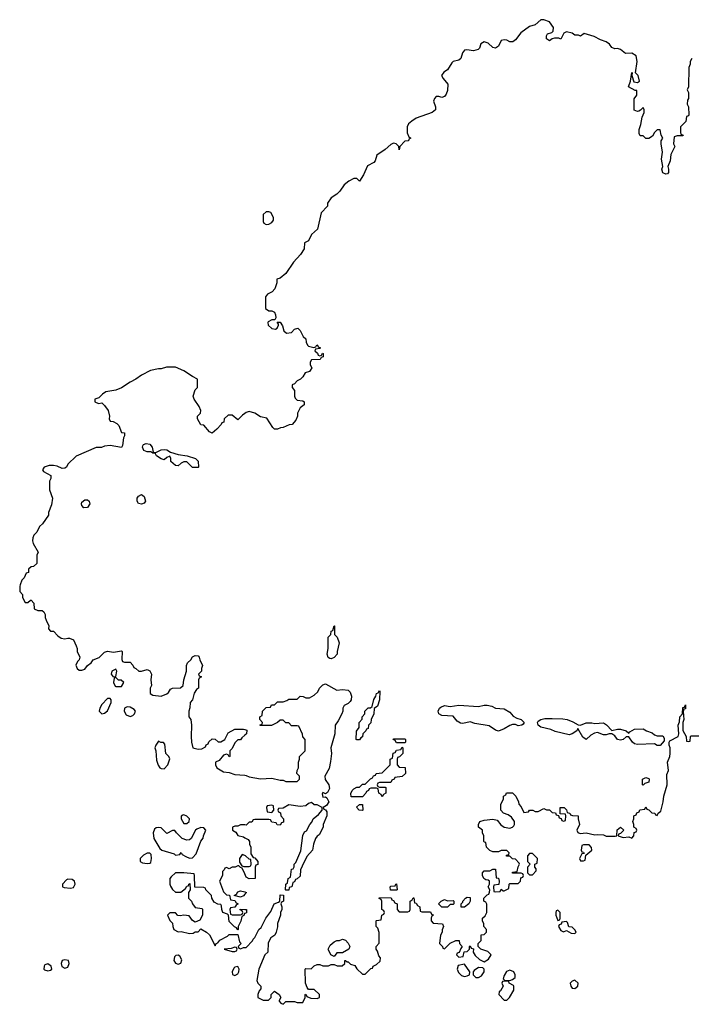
# Model space of a CAD drawing. Header units: inches. Extents: x 2221774 to 2440637, y 201306 to 357559.
# Tile 109 of 245: x 2288411 to 2293151, y 307042 to 313985. Entities that reach past the tile are written whole.
import ezdxf

# ---------------------------------------------------------------- set-up
doc = ezdxf.new("R2010")
doc.units = ezdxf.units.IN
doc.header["$MEASUREMENT"] = 0
for name, color, linetype in [('C2380', 7, 'Continuous'), ('C2381', 7, 'Continuous'), ('C2390', 7, 'Continuous'), ('C2391', 7, 'Continuous')]:
    doc.layers.add(name, color=color, linetype=linetype)

msp = doc.modelspace()

# ---------------------------------------------------------------- linework, layer by layer
at = {"layer": 'C2380', "color": 5, "elevation": 60}
for points in [[(2288414.8, 310000), (2288411.3, 309990), (2288412.7, 309952.7), (2288431.6, 309931.6), (2288431.3, 309910), (2288450, 309874), (2288470, 309874), (2288488.4, 309891.6), (2288491.6, 309891.6), (2288511.6, 309871.6), (2288514, 309830), (2288539.6, 309819.6), (2288570, 309818), (2288582, 309810), (2288592, 309790), (2288591.3, 309770), (2288598, 309750), (2288618, 309710), (2288614, 309690), (2288630, 309674), (2288650, 309672), (2288679.6, 309639.6), (2288703.6, 309623.6), (2288730, 309618), (2288750, 309624.7), (2288763.6, 309623.6), (2288790, 309612), (2288810.7, 309570.7), (2288818, 309550), (2288816, 309530), (2288836, 309490), (2288831.3, 309470), (2288819.8, 309460.2), (2288807.7, 309432.3), (2288816.3, 309410), (2288830, 309398), (2288850, 309397.1), (2288870, 309406), (2288890, 309431), (2288915.3, 309450), (2288928.9, 309471.1), (2288972.5, 309487.5), (2289010, 309524.7), (2289030, 309531.3), (2289074, 309526), (2289130, 309534), (2289134, 309530), (2289132.7, 309472.7), (2289138, 309458), (2289150, 309454), (2289190, 309454), (2289210, 309434), (2289216.9, 309416.9), (2289232, 309410), (2289251.3, 309391.3), (2289270, 309391), (2289310, 309402), (2289330, 309394), (2289342, 309370), (2289338, 309330), (2289342, 309290), (2289332, 309270), (2289332.7, 309232.7), (2289350, 309222), (2289410, 309214), (2289448.9, 309231.1), (2289460.4, 309239.6), (2289476.4, 309263.6), (2289490, 309272), (2289547.3, 309272.7), (2289566, 309290), (2289568.7, 309330), (2289588.4, 309391.6), (2289588.7, 309430), (2289595.3, 309450), (2289618, 309470), (2289630, 309492), (2289650, 309502), (2289670, 309498), (2289678, 309490), (2289682, 309470), (2289702, 309430), (2289694, 309410), (2289694, 309390), (2289674, 309370), (2289678, 309358), (2289694, 309350), (2289678, 309342), (2289674, 309330), (2289674, 309270), (2289658, 309262), (2289643.6, 309236.4), (2289632, 309190), (2289614, 309170), (2289612.7, 309132.7), (2289604.7, 309110), (2289604.7, 309070), (2289618, 309050), (2289624.7, 309010), (2289622, 308930), (2289624.7, 308890), (2289634, 308850), (2289670, 308842), (2289696.4, 308843.6), (2289722, 308858), (2289727.3, 308872.7), (2289742, 308878), (2289747.3, 308892.7), (2289770, 308914), (2289791.6, 308911.6), (2289812.7, 308892.7), (2289830, 308892), (2289858, 308910), (2289883.1, 308956.9), (2289930, 308982), (2289990, 308982), (2290000, 308978.7)], [(2290000, 308938.8), (2289979.6, 308920.4), (2289970, 308906), (2289950, 308906), (2289930, 308886), (2289910, 308846), (2289894, 308830), (2289894, 308790), (2289890, 308786), (2289882, 308802), (2289870, 308806), (2289850, 308798), (2289818, 308762), (2289794, 308750), (2289794, 308730), (2289802, 308710), (2289850, 308681), (2289890, 308676), (2289930, 308662.8), (2290000, 308656.9)], [(2290000, 308306.5), (2289970, 308308), (2289950, 308298), (2289930, 308298), (2289914, 308290), (2289914, 308270), (2289936.9, 308256.9), (2289951.6, 308231.6), (2289990, 308222), (2290000, 308216.5)], [(2290000, 308092), (2289982, 308098), (2289962, 308070), (2289963.6, 308043.6), (2289978, 308018), (2289992.7, 308012.7), (2290000, 308012.9)], [(2290000, 307960.9), (2289982, 308002), (2289970, 308006), (2289958, 308018), (2289950, 308018), (2289931.1, 308008.9), (2289910, 308008), (2289890, 307998), (2289870, 308006), (2289858, 308002), (2289854, 307990), (2289842, 307978), (2289842, 307950), (2289822, 307910), (2289850, 307834), (2289870, 307814), (2289892.7, 307812.7), (2289898, 307778), (2289930, 307774), (2289938, 307758), (2289954, 307750), (2289938, 307742), (2289930, 307726), (2289898, 307722), (2289894, 307710), (2289898, 307678), (2289910, 307674), (2289970, 307674), (2289982, 307678), (2289986, 307690), (2289982, 307702), (2289967.3, 307707.3), (2289967.3, 307712.7), (2290000, 307710.7)], [(2290000, 307682.7), (2289998, 307682), (2289992, 307668), (2289978, 307662), (2289971.6, 307628.4), (2289952, 307590), (2289954, 307570), (2289950, 307566), (2289942, 307582), (2289927.3, 307587.3), (2289890, 307626), (2289886, 307670), (2289878, 307678), (2289846, 307690), (2289838, 307710), (2289836.4, 307736.4), (2289830, 307746), (2289810, 307748), (2289783.1, 307763.1), (2289768, 307790), (2289766, 307810), (2289726, 307850), (2289722, 307862), (2289710, 307866), (2289647.3, 307867.3), (2289646, 307950), (2289642, 307962), (2289570, 307968.7), (2289510, 307968), (2289479.6, 307940.4), (2289471.3, 307928.7), (2289471, 307890), (2289475.3, 307875.3), (2289490.9, 307850.9), (2289510, 307832), (2289548.4, 307831.6), (2289580.4, 307859.6), (2289590, 307874), (2289602, 307878), (2289606, 307890), (2289612.7, 307892.7), (2289614, 307850), (2289602, 307830), (2289602, 307790), (2289624.7, 307770), (2289631.3, 307750), (2289650, 307724.7), (2289698, 307718), (2289702, 307710), (2289702, 307670), (2289683.6, 307636.4), (2289650, 307622), (2289630, 307634), (2289606.3, 307666.3), (2289570, 307669.5), (2289544.7, 307664.7), (2289528.4, 307668.4), (2289510, 307686), (2289470, 307686), (2289454, 307670), (2289470, 307634), (2289490, 307614), (2289491, 307590), (2289498, 307570), (2289530, 307554), (2289550, 307556.3), (2289610, 307540.7), (2289635.5, 307544.5), (2289650, 307554), (2289670, 307554), (2289690, 307574), (2289730, 307551.3), (2289750, 307531), (2289790, 307454), (2289798, 307470), (2289810, 307476), (2289824.9, 307495.1), (2289877.2, 307522.8), (2289890, 307534), (2289950, 307534), (2289963.6, 307483.6), (2289974, 307470), (2289954, 307450), (2289958, 307438), (2289970, 307434), (2289990, 307442), (2290000, 307442)], [(2290000, 307817.9), (2289990, 307806), (2289970, 307798), (2289926, 307810), (2289942, 307818), (2289950, 307834), (2289970, 307842), (2290000, 307834.3)]]:
    msp.add_lwpolyline(points, dxfattribs=at)
for points in [[(2289090, 309406), (2289062, 309390), (2289058, 309370), (2289070, 309352), (2289090, 309354), (2289098, 309390)], [(2289090, 309346), (2289078, 309342), (2289074, 309310), (2289085.4, 309285.4), (2289090, 309282), (2289130, 309282), (2289146, 309310), (2289127.3, 309327.3), (2289108, 309328)], [(2289050, 309198), (2289030, 309198), (2288990, 309155.3), (2288976, 309130), (2288971.3, 309110), (2288990, 309091.3), (2289010, 309096), (2289030, 309112), (2289058, 309170), (2289058, 309190)], [(2289170, 309139), (2289150.9, 309129.1), (2289147.9, 309107.9), (2289163.4, 309083.4), (2289190, 309070.8), (2289210, 309078), (2289222, 309090), (2289229, 309110), (2289220.2, 309120.2), (2289190, 309137.2)], [(2289390, 308898), (2289371.1, 308868.9), (2289366, 308850), (2289371.6, 308828.4), (2289376, 308764), (2289388.5, 308728.5), (2289400.7, 308710), (2289410, 308703.8), (2289430, 308703.1), (2289457.6, 308730), (2289472, 308772), (2289464, 308790), (2289442, 308810), (2289436.4, 308876.4), (2289427.3, 308887.3), (2289408.4, 308888.4)], [(2289570, 308378), (2289563.6, 308376.4), (2289552, 308368), (2289551.3, 308350), (2289570, 308318), (2289590, 308318), (2289608, 308330), (2289608.7, 308350), (2289590, 308368.7)], [(2289390, 308289.3), (2289374, 308286), (2289362.5, 308277.5), (2289353, 308250), (2289357.3, 308210), (2289399.6, 308139.6), (2289414, 308130), (2289502, 308102), (2289510, 308094), (2289542, 308098), (2289550, 308112), (2289558, 308098), (2289583.6, 308083.6), (2289610, 308072), (2289630, 308074), (2289657.2, 308102.8), (2289688.7, 308191.3), (2289707.3, 308212.7), (2289708, 308230), (2289726, 308270), (2289710, 308286), (2289690, 308288), (2289662, 308278), (2289652, 308270), (2289622, 308210), (2289610, 308202), (2289590, 308199), (2289558, 308210), (2289518, 308250), (2289507.3, 308267.3), (2289490, 308268), (2289450, 308246), (2289410, 308285.2)], [(2289330, 308108.7), (2289310, 308106.6), (2289286, 308094), (2289261, 308070), (2289262, 308050), (2289278.8, 308038.8), (2289310, 308034), (2289330, 308038), (2289337.2, 308042.8), (2289342.7, 308070), (2289338.6, 308098.6)], [(2288750, 307924), (2288740.7, 307919.3), (2288714, 307890), (2288714, 307870), (2288724.7, 307864.7), (2288770, 307860.7), (2288790, 307866), (2288804, 307890), (2288799, 307910), (2288782, 307922)], [(2289930, 307446), (2289904.7, 307435.3), (2289854, 307430), (2289910, 307414), (2289930, 307414), (2289942, 307418), (2289946, 307430), (2289942, 307442)], [(2288730, 307356.2), (2288711.3, 307350), (2288704, 307330), (2288708.2, 307308.2), (2288730, 307298), (2288750, 307304), (2288760.9, 307330), (2288755.3, 307350)], [(2289530, 307388), (2289512.7, 307387.3), (2289503.6, 307376.4), (2289498, 307350), (2289510, 307332), (2289530, 307326), (2289548.4, 307331.6), (2289554.6, 307354.6), (2289540.4, 307380.4)], [(2288610, 307326.6), (2288590, 307321.2), (2288583, 307310), (2288582, 307290), (2288586, 307286), (2288610, 307278), (2288630, 307282.8), (2288637.2, 307290), (2288633.2, 307310)], [(2289950, 307308.7), (2289930, 307304), (2289923, 307297), (2289911.3, 307270), (2289912, 307252), (2289930, 307246), (2289950, 307258), (2289957.2, 307270), (2289961.2, 307290)]]:
    msp.add_lwpolyline(points, close=True, dxfattribs=at)
at = {"layer": 'C2381', "color": 5, "elevation": 60}
msp.add_lwpolyline([(2290000, 311207), (2289984.1, 311195.9), (2289950, 311162), (2289910, 311195.3), (2289883.6, 311196.4), (2289854, 311170), (2289852.7, 311147.3), (2289838, 311142), (2289834, 311130), (2289803.6, 311096.4), (2289770, 311068), (2289750, 311078), (2289710, 311126), (2289690, 311128), (2289666, 311170), (2289666, 311190), (2289688, 311210), (2289688.7, 311230), (2289678, 311258), (2289642, 311310), (2289635.3, 311330), (2289650, 311374), (2289666, 311390), (2289666, 311450), (2289630, 311468), (2289568.9, 311508.9), (2289510, 311535.3), (2289446.4, 311533.6), (2289410, 311522), (2289390, 311522), (2289334, 311510), (2289270, 311479), (2289230.5, 311449.5), (2289190.6, 311429.4), (2289130.5, 311389.5), (2289090, 311373.2), (2289019.8, 311360.2), (2288995.3, 311344.7), (2288970, 311318), (2288942, 311310), (2288942, 311290), (2288950, 311284.7), (2288970, 311278), (2288990, 311282), (2289010, 311264.7), (2289034.8, 311230), (2289044.7, 311190), (2289042, 311170), (2289050, 311154), (2289070, 311152), (2289096.8, 311136.8), (2289110, 311122), (2289130, 311074), (2289150.9, 311070.9), (2289151, 311050), (2289143.5, 311036.5), (2289138, 310982), (2289130, 310968), (2289050, 310982), (2289010, 310978), (2288988.4, 310968.4), (2288950, 310968), (2288810, 310908), (2288752, 310850), (2288742, 310830), (2288730, 310822), (2288710, 310819), (2288675.3, 310835.3), (2288650, 310841.6), (2288619.9, 310840.1), (2288584.7, 310830), (2288572, 310810), (2288579.6, 310799.6), (2288631, 310770), (2288631, 310749), (2288622, 310730), (2288622, 310670), (2288642, 310610), (2288636.9, 310563.1), (2288614, 310510), (2288614, 310490), (2288572, 310430), (2288552, 310410), (2288532, 310370), (2288511.1, 310348.9), (2288504.7, 310330), (2288501, 310310), (2288506, 310290), (2288542, 310230), (2288531.3, 310210), (2288531.3, 310150), (2288510, 310128), (2288492.7, 310127.3), (2288474, 310110), (2288472.7, 310087.3), (2288458, 310082), (2288442, 310050), (2288426.4, 310033.6), (2288414.8, 310000)], dxfattribs=at)
for points in [[(2289372.7, 310932.7), (2289409.4, 310950.6), (2289434.4, 310954.4), (2289450, 310951), (2289475.3, 310935.3), (2289530, 310918.8), (2289594, 310910), (2289651.1, 310891.1), (2289671.6, 310871.6), (2289674, 310830), (2289670, 310826), (2289630, 310826), (2289590, 310866), (2289570, 310866), (2289550, 310858), (2289530, 310838), (2289510, 310842), (2289478, 310870), (2289478, 310890), (2289470, 310906), (2289450, 310898), (2289430, 310882), (2289410, 310888.7), (2289378, 310910), (2289367.3, 310927.3), (2289350, 310928), (2289336.4, 310936.4), (2289310, 310937.2), (2289287, 310947), (2289279, 310970), (2289280.2, 310979.8), (2289286, 310990), (2289304.7, 310995.3), (2289330.5, 310990.5), (2289346, 310970), (2289354, 310934)], [(2289270, 310569.2), (2289250, 310574), (2289239.3, 310590), (2289240.9, 310610), (2289250, 310626), (2289270, 310636), (2289290, 310622), (2289298.8, 310590), (2289290, 310575.3)], [(2288863.2, 310543.2), (2288850, 310558), (2288846.6, 310570), (2288850, 310582), (2288870, 310598.8), (2288890, 310598.8), (2288901, 310590), (2288906, 310570), (2288890, 310545.2)]]:
    msp.add_lwpolyline(points, close=True, dxfattribs=at)
at = {"layer": 'C2390', "color": 5, "elevation": 60}
for points in [[(2290610, 309478), (2290600.4, 309480.4), (2290588.4, 309488.4), (2290582, 309510), (2290588.7, 309550), (2290588, 309630), (2290606, 309650), (2290610, 309674), (2290622, 309678), (2290630, 309711.3), (2290634, 309710), (2290632, 309650), (2290651.3, 309630), (2290666, 309590), (2290651, 309530), (2290651, 309510), (2290630, 309488)], [(2290790, 308906), (2290786, 308910), (2290787.3, 308967.3), (2290807.3, 308992.7), (2290808, 309030), (2290827.3, 309052.7), (2290828, 309070), (2290846, 309090), (2290848, 309110), (2290870, 309131.3), (2290888, 309132), (2290898, 309142), (2290910, 309192), (2290924.7, 309215.3), (2290930, 309234), (2290942, 309238), (2290950, 309254), (2290954, 309250), (2290950.9, 309189.1), (2290935.3, 309144.7), (2290912.7, 309127.3), (2290911.3, 309090), (2290892, 309050), (2290890, 309026), (2290874, 309010), (2290870, 308986), (2290858, 308982), (2290854, 308970), (2290834, 308950), (2290831.6, 308928.4), (2290818, 308922), (2290810, 308906)], [(2291930, 309005.2), (2291910, 309015.3), (2291890, 309015.3), (2291870, 309008.7), (2291830, 308984), (2291790, 308969), (2291770, 308975.3), (2291724.7, 309004.7), (2291622.7, 309022.7), (2291590, 309034), (2291538, 309022), (2291523.2, 309023.2), (2291498.6, 309038.6), (2291470, 309073.2), (2291390, 309078), (2291369.5, 309089.5), (2291363.7, 309110), (2291373.2, 309130), (2291382.4, 309137.6), (2291410, 309148), (2291450, 309142), (2291510, 309150.6), (2291650, 309140.7), (2291690, 309150.8), (2291710.9, 309150.9), (2291743.5, 309143.5), (2291770, 309131), (2291830, 309126), (2291870, 309101), (2291894.4, 309074.4), (2291919.8, 309059.8), (2291950, 309050.8), (2291971, 309030), (2291963.6, 309016.4), (2291954, 309010)], [(2292370, 309011.3), (2292410, 309026), (2292450, 309026), (2292470, 309021), (2292530, 309026), (2292553.2, 309013.2), (2292590, 308972), (2292630, 308982.8), (2292650, 308982.8), (2292691.3, 308971.3), (2292710, 308954), (2292716.4, 308963.6), (2292750, 308982), (2292810, 308984.7), (2292834, 308970), (2292875.3, 308955.3), (2292890, 308942), (2292910, 308934), (2292950, 308934), (2292959.6, 308919.6), (2292959.6, 308900.4), (2292930, 308868), (2292910, 308866), (2292890, 308878), (2292770, 308874), (2292750, 308879), (2292735.3, 308890), (2292710, 308928), (2292690, 308928.7), (2292670, 308909), (2292650, 308904), (2292630, 308909), (2292610, 308935.3), (2292590, 308948.7), (2292570, 308949), (2292550, 308941.2), (2292530, 308942.7), (2292490, 308959), (2292467.1, 308952.9), (2292441.4, 308938.6), (2292410, 308908.7), (2292386.3, 308926.3), (2292350, 308986), (2292342, 308970), (2292310, 308948.7), (2292290, 308942), (2292190, 308965.2), (2292158.6, 308978.6), (2292090, 308995.3), (2292069, 309010), (2292065.2, 309030), (2292070, 309038), (2292090, 309051), (2292116.9, 309056.9), (2292170, 309058), (2292244.7, 309055.3), (2292274, 309050), (2292314.4, 309034.4), (2292351.6, 309011.6)], [(2291070, 308886), (2291062, 308902), (2291046, 308910), (2291050, 308914), (2291130, 308914), (2291134, 308910), (2291134, 308890), (2291130, 308886)], [(2290950, 308574), (2290990, 308574), (2290994, 308570), (2290994, 308530), (2290978, 308522), (2290970, 308506), (2290962, 308522), (2290946, 308530), (2290942, 308562), (2290930, 308566), (2290890, 308566), (2290878, 308562), (2290874, 308550), (2290858, 308542), (2290854, 308530), (2290830, 308506), (2290750, 308506), (2290748.4, 308528.4), (2290758, 308550), (2290770, 308562), (2290790, 308572), (2290810, 308574), (2290830, 308594), (2290850, 308594), (2290887.3, 308632.7), (2290902, 308638), (2290908, 308652), (2290922, 308658), (2290926, 308670), (2290970, 308674), (2291026, 308730), (2291026, 308770), (2291042, 308778), (2291047.3, 308812.7), (2291062, 308818), (2291070, 308834), (2291102, 308838), (2291110, 308854), (2291114, 308850), (2291114, 308810), (2291092.7, 308787.3), (2291078, 308782), (2291074, 308770), (2291074, 308730), (2291090, 308714), (2291132.7, 308712.7), (2291134, 308670), (2291110, 308648), (2291058, 308642), (2291054, 308630), (2291038, 308622), (2291030, 308606), (2290950, 308606), (2290938, 308602), (2290934, 308590), (2290938, 308578)], [(2292810, 308586), (2292806, 308590), (2292806, 308630), (2292830, 308642), (2292850, 308634), (2292854, 308630), (2292851.1, 308608.9), (2292822, 308598)], [(2290190, 308446), (2290158, 308442), (2290154, 308430), (2290158, 308398), (2290190, 308394), (2290206, 308410), (2290202, 308442)], [(2290830, 308408), (2290806, 308410), (2290787.3, 308432.7), (2290810, 308452), (2290831.3, 308451.3), (2290834, 308410)], [(2292430, 308166), (2292390, 308166), (2292378, 308162), (2292374, 308130), (2292378, 308118), (2292390, 308114), (2292394, 308106), (2292378, 308102), (2292362, 308070), (2292370, 308054), (2292390, 308054), (2292402, 308058), (2292406, 308094), (2292448, 308130), (2292447.3, 308147.3)], [(2292030, 308106), (2292010, 308106), (2291994, 308090), (2291994, 308050), (2292014, 308030), (2291994, 308010), (2291994, 307970), (2292010, 307954), (2292030, 307954), (2292056.4, 307983.6), (2292056.4, 307996.4), (2292046, 308010), (2292046, 308030), (2292062, 308038), (2292066, 308070)], [(2291070, 307846), (2291027.3, 307847.3), (2291026, 307870), (2291030, 307874), (2291062, 307878), (2291066, 307890), (2291071.6, 307891.6), (2291074, 307850)], [(2291430, 307772), (2291470, 307774), (2291474, 307770), (2291474, 307750), (2291470, 307746), (2291450, 307746), (2291430, 307726), (2291390, 307728), (2291368, 307750), (2291386, 307770), (2291410, 307782)], [(2291550, 307726), (2291527.3, 307727.3), (2291526, 307750), (2291538, 307762), (2291538, 307770), (2291558, 307790), (2291570, 307798), (2291590, 307794), (2291591.1, 307768.9), (2291582, 307750)], [(2292210, 307706), (2292198, 307702), (2292194, 307690), (2292194, 307670), (2292210, 307634), (2292222, 307638), (2292226, 307650), (2292226, 307690)], [(2292270, 307626), (2292238, 307622), (2292232.7, 307607.3), (2292218, 307602), (2292214, 307590), (2292230, 307562), (2292250, 307554), (2292270, 307562), (2292303.6, 307543.6), (2292330, 307542), (2292338, 307550), (2292330, 307566), (2292310, 307586), (2292287.3, 307587.3), (2292278, 307618)], [(2290630, 307378), (2290606, 307390), (2290590, 307426), (2290588.7, 307431.3), (2290602, 307458), (2290630, 307482), (2290648.4, 307491.6), (2290667.3, 307492.7), (2290690, 307502), (2290710, 307494), (2290730, 307474), (2290742, 307450), (2290734, 307430), (2290690, 307406), (2290650, 307406)], [(2291550, 307326), (2291505.4, 307314.6), (2291498, 307290), (2291507.1, 307267.1), (2291530, 307244.7), (2291550, 307238), (2291570, 307242), (2291586, 307250), (2291588, 307270)], [(2291650, 307302), (2291619.6, 307280.4), (2291612, 307270), (2291612, 307250), (2291630, 307232), (2291650, 307231.3), (2291670, 307242), (2291688, 307270), (2291688, 307290), (2291679, 307299)], [(2291870, 307282.7), (2291847.3, 307272.7), (2291830, 307246), (2291822, 307222), (2291832, 307212), (2291870, 307211), (2291890, 307218), (2291908.4, 307231.6), (2291908.7, 307250), (2291899, 307270)], [(2291830, 307206), (2291818, 307202), (2291814, 307190), (2291822, 307170), (2291803.6, 307136.4), (2291794, 307130), (2291792, 307110), (2291830, 307072), (2291850, 307072), (2291868, 307090), (2291898, 307142), (2291898, 307170), (2291895.3, 307175.3), (2291866, 307190), (2291862, 307202)], [(2292330, 307213.2), (2292310, 307206), (2292296.3, 307190), (2292300.7, 307170), (2292310, 307156), (2292330, 307154), (2292349.2, 307170), (2292353.2, 307190)]]:
    msp.add_lwpolyline(points, close=True, dxfattribs=at)
for points in [[(2290000, 308656.9), (2290010, 308656), (2290030, 308646.8), (2290110, 308631), (2290190, 308636), (2290250, 308622), (2290270, 308622), (2290290, 308614), (2290370, 308614), (2290386, 308630), (2290386, 308650), (2290366, 308670), (2290368.4, 308691.6), (2290378, 308710), (2290378, 308750), (2290386, 308770), (2290386, 308790), (2290426, 308830), (2290426, 308910), (2290408.4, 308928.4), (2290407.3, 308947.3), (2290382, 309002), (2290370, 309006), (2290330, 309006), (2290310, 309026), (2290290, 309026), (2290270, 309046), (2290250, 309046), (2290231.6, 309028.4), (2290187.3, 309007.3), (2290107.3, 309007.3), (2290107.3, 309012.7), (2290122, 309018), (2290126, 309030), (2290106, 309050), (2290106, 309070), (2290122, 309078), (2290126, 309110), (2290150, 309134), (2290182, 309138), (2290187.3, 309152.7), (2290210, 309154), (2290230, 309174), (2290270, 309174), (2290296.4, 309183.6), (2290310, 309194), (2290370, 309194), (2290390, 309214), (2290411.6, 309211.6), (2290430, 309202), (2290456.4, 309203.6), (2290490, 309222), (2290514.6, 309245.4), (2290528, 309272), (2290550, 309294), (2290570, 309302), (2290650, 309256), (2290690, 309262.8), (2290730, 309258), (2290744, 309244), (2290753.7, 309213.7), (2290750.8, 309190), (2290744, 309176), (2290730, 309162), (2290702, 309150), (2290692, 309130), (2290692, 309110), (2290684.7, 309090), (2290659.8, 309040.2), (2290638, 309010), (2290636, 308950), (2290606, 308850), (2290611, 308810), (2290605.8, 308754.2), (2290595.2, 308704.8), (2290564, 308650), (2290568.1, 308628.1), (2290592, 308590), (2290596.9, 308563.1), (2290583.6, 308536.4), (2290570, 308526), (2290550, 308535.3), (2290546.4, 308526.4), (2290550, 308502), (2290570, 308504.7), (2290578.8, 308498.8), (2290594, 308470), (2290576.9, 308443.1), (2290554, 308430), (2290558, 308418), (2290570, 308414), (2290579.6, 308399.6), (2290578, 308370), (2290552, 308310), (2290552, 308290), (2290523.6, 308236.4), (2290510, 308228), (2290498, 308210), (2290484.7, 308170), (2290478, 308130), (2290436.9, 308083.1), (2290403.6, 308016.4), (2290392, 307990), (2290390, 307946), (2290370, 307926), (2290358, 307922), (2290350, 307906), (2290338, 307902), (2290332, 307870), (2290314, 307866), (2290310, 307846), (2290290, 307846), (2290286, 307850), (2290288.7, 307890), (2290302, 307898), (2290306, 307930), (2290322, 307938), (2290330, 307994), (2290342, 307998), (2290348, 308012), (2290348.7, 308030), (2290359, 308041), (2290396.4, 308123.6), (2290408.4, 308231.6), (2290422, 308258), (2290434.6, 308265.4), (2290458, 308310), (2290473.6, 308326.4), (2290482, 308350), (2290520.4, 308379.6), (2290546, 308410), (2290546, 308430), (2290510, 308448), (2290488.4, 308448.4), (2290470, 308466), (2290450, 308458), (2290430, 308442), (2290390, 308437.2), (2290310, 308448), (2290270, 308426), (2290238, 308422), (2290234, 308410), (2290238, 308398), (2290252.7, 308392.7), (2290254, 308370), (2290274, 308350), (2290272.7, 308327.3), (2290258, 308322), (2290250, 308306), (2290227.3, 308307.3), (2290222, 308322), (2290190, 308326), (2290182, 308342), (2290170, 308346), (2290070, 308346), (2290058, 308342), (2290050, 308326), (2290030, 308326), (2290010, 308306), (2290000, 308306.5)], [(2290000, 307442), (2290010, 307442), (2290055.3, 307490), (2290058, 307502), (2290070, 307514), (2290098, 307570), (2290115.5, 307584.5), (2290148.7, 307650), (2290183.1, 307696.9), (2290208, 307750), (2290238, 307762), (2290246, 307770), (2290250, 307814), (2290272.7, 307812.7), (2290274, 307770), (2290258, 307762), (2290254, 307750), (2290262, 307730), (2290262, 307710), (2290252, 307690), (2290251.3, 307670), (2290231.3, 307611.3), (2290231, 307589), (2290222, 307550), (2290211.3, 307528.7), (2290184.7, 307510), (2290164.5, 307475.5), (2290162, 307410), (2290142, 307390), (2290098, 307290), (2290084.7, 307210), (2290092, 307190), (2290112, 307170), (2290112, 307150), (2290102, 307138), (2290091.3, 307110), (2290092, 307090), (2290130, 307071.3), (2290168, 307072), (2290186, 307090), (2290186, 307110), (2290210, 307134), (2290242, 307110), (2290254, 307090), (2290242, 307070), (2290243.6, 307063.6), (2290254, 307050), (2290270, 307042), (2290290, 307062), (2290350, 307062), (2290370, 307054), (2290410, 307054), (2290426, 307090), (2290426, 307110), (2290430, 307114), (2290438, 307098), (2290465.4, 307085.4), (2290510, 307082), (2290526, 307090), (2290528, 307110), (2290490, 307146), (2290450, 307146), (2290440.4, 307160.4), (2290428.4, 307191.6), (2290426, 307290), (2290430, 307294), (2290467.3, 307292.7), (2290490, 307314), (2290510, 307322), (2290530, 307322), (2290550, 307314), (2290590, 307314), (2290610, 307322), (2290630, 307322), (2290652.7, 307312.7), (2290687.3, 307312.7), (2290706, 307330), (2290706, 307350), (2290710, 307352), (2290722, 307342), (2290730, 307342), (2290746, 307326), (2290776, 307316), (2290791.6, 307291.6), (2290830, 307254), (2290850, 307254), (2290890, 307294), (2290902, 307298), (2290906, 307310), (2290930, 307322), (2290954.6, 307345.4), (2290958, 307370), (2290944.7, 307384.7), (2290936.4, 307416.4), (2290926, 307430), (2290926, 307450), (2290948, 307472), (2290948.7, 307490), (2290948.4, 307548.4), (2290938, 307578), (2290928, 307590), (2290926, 307630), (2290930, 307634), (2290962, 307638), (2290966, 307670), (2290982, 307678), (2290986, 307690), (2290982, 307702), (2290966, 307710), (2290966, 307770), (2290962, 307782), (2290947.3, 307787.3), (2290950, 307794), (2291032.7, 307792.7), (2291038, 307778), (2291050, 307774), (2291058, 307758), (2291074, 307750), (2291074, 307710), (2291090, 307694), (2291150, 307694), (2291162, 307698), (2291166, 307710), (2291166, 307770), (2291182, 307778), (2291187.3, 307792.7), (2291192.7, 307792.7), (2291198, 307758), (2291210, 307754), (2291218, 307738), (2291234, 307730), (2291238, 307698), (2291250, 307694), (2291310, 307694), (2291318, 307678), (2291330, 307674), (2291332, 307670), (2291318, 307662), (2291314, 307650), (2291314, 307630), (2291330, 307614), (2291394, 307610), (2291402, 307590), (2291392.7, 307567.3), (2291392, 307550), (2291382, 307530), (2291374, 307470), (2291394, 307450), (2291398, 307438), (2291410, 307434), (2291450, 307472), (2291488.4, 307491.6), (2291511.6, 307491.6), (2291514, 307470), (2291534, 307450), (2291523.6, 307436.4), (2291512.7, 307407.3), (2291498, 307402), (2291494, 307390), (2291510, 307374), (2291542, 307378), (2291547.3, 307412.7), (2291570, 307414), (2291586, 307430), (2291586, 307450), (2291590, 307454), (2291598, 307438), (2291612.7, 307432.7), (2291612, 307410), (2291625.4, 307385.4), (2291657.3, 307357.3), (2291690, 307342), (2291720.2, 307359.8), (2291738, 307390), (2291715.5, 307415.5), (2291666, 307430), (2291646, 307450), (2291646, 307470), (2291667.3, 307492.7), (2291667.3, 307532.7), (2291690, 307534), (2291706, 307550), (2291706, 307570), (2291686, 307590), (2291686, 307610), (2291678, 307630), (2291678, 307650), (2291695.3, 307664.7), (2291708, 307690), (2291707.3, 307747.3), (2291702, 307762), (2291686, 307770), (2291686, 307790), (2291710, 307814), (2291722, 307818), (2291727.3, 307832.7), (2291728, 307850), (2291718, 307870), (2291726, 307890), (2291726, 307910), (2291718, 307918), (2291700.4, 307920.4), (2291686, 307930), (2291678, 307950), (2291678, 307970), (2291690, 307982), (2291730, 307982), (2291750, 307994), (2291770, 307994), (2291774, 307934), (2291790, 307932), (2291794, 307910), (2291792.7, 307887.3), (2291758, 307882), (2291754, 307870), (2291758, 307838), (2291770, 307834), (2291802, 307838), (2291810, 307854), (2291822, 307842), (2291830, 307842), (2291862, 307858), (2291866, 307890), (2291870, 307894), (2291930, 307894), (2291946, 307910), (2291947.3, 307932.7), (2291962, 307938), (2291966, 307950), (2291962, 307962), (2291950, 307966), (2291890, 307966), (2291890, 307974), (2291922, 307978), (2291928.4, 308011.6), (2291938, 308030), (2291936.4, 308036.4), (2291910, 308066), (2291888.4, 308068.4), (2291870, 308086), (2291847.3, 308087.3), (2291847.3, 308092.7), (2291862, 308098), (2291866, 308110), (2291850, 308126), (2291810, 308126), (2291790, 308118), (2291750, 308118), (2291730, 308126), (2291706, 308150), (2291702, 308182), (2291690, 308186), (2291687.3, 308192.7), (2291686, 308230), (2291678, 308250), (2291678, 308270), (2291648.7, 308290), (2291648, 308310), (2291658, 308330), (2291690, 308341), (2291750, 308346.8), (2291781, 308341), (2291807.1, 308307.1), (2291830, 308291.3), (2291870, 308284.7), (2291890, 308291.3), (2291898.6, 308301.4), (2291904, 308310), (2291904, 308330), (2291881.2, 308361.2), (2291858, 308378), (2291826, 308390), (2291806, 308410), (2291806, 308450), (2291826, 308490), (2291826, 308510), (2291842, 308518), (2291847.3, 308532.7), (2291890, 308532), (2291912, 308510), (2291932, 308470), (2291932.7, 308452.7), (2291950, 308434), (2291970, 308394), (2292002, 308398), (2292010, 308412), (2292031.6, 308411.6), (2292050, 308402), (2292070, 308402), (2292110, 308422), (2292130, 308414), (2292150, 308414), (2292170, 308394), (2292192.7, 308392.7), (2292198, 308378), (2292214, 308374), (2292218, 308358), (2292232.7, 308352.7), (2292238, 308338), (2292250, 308334), (2292262, 308338), (2292266, 308370), (2292262, 308382), (2292226, 308386), (2292226, 308430), (2292254, 308430), (2292270, 308414), (2292274, 308394), (2292294, 308390), (2292298, 308378), (2292312.7, 308372.7), (2292352, 308370), (2292352, 308350), (2292362, 308310), (2292342, 308270), (2292350, 308254), (2292365.4, 308245.4), (2292410, 308251), (2292470, 308236), (2292490, 308238.8), (2292530, 308236), (2292550, 308227.3), (2292613.6, 308226.4), (2292626, 308230), (2292628.4, 308271.6), (2292650, 308292), (2292674, 308270), (2292650, 308246), (2292638, 308242), (2292634, 308230), (2292670, 308218), (2292710, 308222), (2292730, 308214), (2292746, 308230), (2292747.3, 308252.7), (2292762, 308258), (2292766, 308270), (2292762, 308282), (2292746, 308290), (2292746, 308310), (2292738, 308330), (2292746, 308350), (2292746, 308370), (2292762, 308378), (2292767.3, 308392.7), (2292782, 308398), (2292787.3, 308412.7), (2292822, 308418), (2292830, 308434), (2292838, 308418), (2292850, 308414), (2292872.7, 308392.7), (2292894, 308390), (2292898, 308378), (2292910, 308374), (2292918, 308390), (2292935.1, 308404.9), (2292953.2, 308470), (2292957.2, 308510), (2292979.5, 308590), (2292978, 308662), (2292988.7, 308690), (2292982, 308750), (2292999, 308790), (2293002, 308810), (2293002, 308850), (2292995.3, 308870), (2292995.3, 308890), (2293000.2, 308899.8), (2293058, 308930), (2293062, 308950), (2293058, 309010), (2293067.3, 309032.7), (2293068.7, 309070), (2293088, 309090), (2293090, 309134), (2293102, 309138), (2293110, 309154), (2293110, 309126), (2293098, 309122), (2293092.7, 309107.3), (2293098, 309050), (2293092, 309030), (2293091.6, 308971.6), (2293114, 308930), (2293118, 308898), (2293130, 308894), (2293142, 308898), (2293146, 308930), (2293150, 308934), (2293210, 308934)], [(2290000, 308978.7), (2290014, 308974), (2290011.1, 308948.9), (2290000, 308938.8)], [(2290000, 308216.5), (2290023.6, 308203.6), (2290032, 308190), (2290032, 308170), (2290042, 308150), (2290043.6, 308103.6), (2290058, 308078), (2290070, 308074), (2290092, 308050), (2290091.6, 308028.4), (2290078, 308022), (2290074, 308010), (2290074, 307930), (2290030, 307926), (2290010, 307938), (2290000, 307960.9)], [(2290000, 308012.9), (2290030, 308014), (2290042, 308018), (2290046, 308030), (2290042, 308062), (2290030, 308066), (2290006, 308090), (2290000, 308092)], [(2290000, 307834.3), (2290011.3, 307831.3), (2290000, 307817.9)], [(2290000, 307710.7), (2290012, 307710), (2290012.7, 307687.3), (2290000, 307682.7)]]:
    msp.add_lwpolyline(points, dxfattribs=at)
at = {"layer": 'C2391', "color": 5, "elevation": 60}
msp.add_lwpolyline([(2293154, 313710), (2293142, 313690), (2293142, 313670), (2293132.7, 313647.3), (2293132, 313510), (2293122, 313490), (2293132, 313470), (2293132, 313430), (2293123.6, 313416.4), (2293122, 313390), (2293132, 313370), (2293132.7, 313312.7), (2293130, 313306), (2293118, 313302), (2293112.7, 313267.3), (2293074, 313230), (2293074, 313190), (2293078, 313178), (2293094, 313170), (2293090, 313166), (2293050, 313166), (2293030, 313158), (2293026, 313110), (2293034, 313090), (2293005.2, 313034.8), (2293000.7, 312990), (2292984.7, 312950), (2292990.7, 312930.7), (2292990, 312906), (2292982, 312898), (2292970, 312895.3), (2292950, 312904), (2292943.7, 312930), (2292949.4, 312950), (2292941.3, 313001.3), (2292947.6, 313050), (2292937.2, 313110), (2292939, 313130), (2292948.7, 313150), (2292939, 313170), (2292930, 313208), (2292910, 313208), (2292892, 313190), (2292876.9, 313163.1), (2292850, 313146), (2292830, 313146), (2292810, 313166), (2292790, 313166), (2292783.1, 313183.1), (2292782, 313210), (2292794.6, 313245.4), (2292803.1, 313296.9), (2292818, 313330), (2292818, 313350), (2292810, 313366), (2292792.7, 313347.3), (2292779.6, 313340.4), (2292770, 313338), (2292747.3, 313347.3), (2292747.3, 313427.3), (2292767.3, 313452.7), (2292766, 313486), (2292754, 313486), (2292708.7, 313510), (2292722, 313550), (2292730, 313612), (2292734, 313610), (2292732, 313590), (2292745.4, 313545.4), (2292770, 313542), (2292786, 313550), (2292775.3, 313590), (2292758, 313610), (2292768.7, 313690), (2292762, 313730), (2292730, 313748.7), (2292685.6, 313745.6), (2292650, 313774), (2292630, 313781.2), (2292610, 313779), (2292590, 313788.7), (2292572.9, 313812.9), (2292550, 313828.7), (2292510, 313842), (2292466, 313866), (2292394, 313886), (2292370, 313868), (2292355.3, 313875.3), (2292330, 313875.3), (2292310, 313888.7), (2292270, 313899), (2292252, 313890), (2292230, 313848), (2292215.3, 313855.3), (2292186.4, 313853.6), (2292170, 313849), (2292150, 313835.3), (2292129.1, 313849.1), (2292128.7, 313871.3), (2292135.3, 313884.7), (2292166, 313894), (2292177, 313903), (2292178, 313930), (2292150, 313969.4), (2292110, 313984.5), (2292090, 313982.7), (2292050, 313948.7), (2292010, 313937), (2291948.2, 313891.8), (2291910, 313842), (2291890.7, 313829.3), (2291870, 313829), (2291850, 313839), (2291830, 313842), (2291810, 313838), (2291790, 313798), (2291770, 313784), (2291750, 313788.7), (2291718.3, 313818.3), (2291690, 313829.3), (2291665.3, 313814.7), (2291656, 313784), (2291646, 313774), (2291614.8, 313765.2), (2291567.5, 313772.5), (2291550.8, 313769.2), (2291536, 313750), (2291524.7, 313710), (2291510, 313699), (2291470, 313688.7), (2291459.8, 313680.2), (2291431.3, 313630), (2291405.1, 313614.9), (2291387.3, 313590), (2291398.8, 313570), (2291433.4, 313530), (2291430, 313486), (2291421.4, 313458.6), (2291410, 313444), (2291390, 313435.3), (2291370, 313442), (2291350, 313442), (2291338, 313430), (2291331.3, 313410), (2291346, 313370), (2291346, 313350), (2291322, 313330), (2291210, 313289), (2291178, 313270), (2291156, 313250), (2291144.7, 313230), (2291146.4, 313186.4), (2291158, 313158), (2291172, 313150), (2291158, 313142), (2291154, 313130), (2291130, 313128), (2291094, 313090), (2291090, 313068), (2291086, 313090), (2291068.7, 313108.7), (2291050, 313114), (2291030, 313104), (2290990, 313068.7), (2290932, 313030), (2290920.7, 312990), (2290910, 312977.2), (2290866.9, 312953.1), (2290838, 312890), (2290810, 312846), (2290790, 312864), (2290770, 312864), (2290733.4, 312846.6), (2290700.7, 312819.3), (2290670, 312775.3), (2290650, 312755.3), (2290610, 312728), (2290584.7, 312690), (2290584.7, 312670), (2290538, 312622), (2290513.2, 312506.8), (2290471.3, 312470), (2290450, 312426), (2290422, 312410), (2290418, 312370), (2290394, 312330), (2290344.5, 312275.5), (2290290, 312195.3), (2290250, 312162), (2290225.4, 312154.6), (2290226.8, 312130), (2290212.7, 312087.3), (2290193.2, 312066.8), (2290161, 312050), (2290146, 312030), (2290147.1, 311947.1), (2290170, 311931.3), (2290190, 311932), (2290210, 311922), (2290216.9, 311903.1), (2290218, 311882), (2290212.7, 311867.3), (2290190, 311868.7), (2290165.4, 311854.6), (2290162, 311850), (2290164.7, 311830), (2290190, 311806.8), (2290217.2, 311802.8), (2290228, 311810), (2290238, 311830), (2290238, 311838), (2290227.3, 311852.7), (2290250, 311851.3), (2290265.4, 311825.4), (2290276, 311790), (2290295.3, 311775.3), (2290330, 311778), (2290350, 311802), (2290374, 311810), (2290390, 311794), (2290411.6, 311751.6), (2290430, 311734), (2290432, 311710), (2290442, 311690), (2290450, 311682), (2290486, 311674), (2290502, 311678), (2290508.4, 311691.6), (2290514, 311690), (2290518, 311678), (2290534, 311670), (2290530, 311666), (2290498, 311662), (2290494, 311650), (2290512.7, 311632.7), (2290518, 311618), (2290530, 311614), (2290542, 311618), (2290547.3, 311632.7), (2290554, 311630), (2290552.7, 311607.3), (2290538, 311602), (2290531.6, 311588.4), (2290470, 311586), (2290462, 311570), (2290462, 311550), (2290472, 311530), (2290462, 311510), (2290456, 311504), (2290425.4, 311494.6), (2290410, 311466), (2290394, 311450), (2290370, 311438), (2290350, 311418), (2290334, 311410), (2290334, 311390), (2290351, 311371), (2290350.7, 311330), (2290356.3, 311316.3), (2290370, 311301), (2290410, 311296), (2290418, 311290), (2290418, 311270), (2290391.1, 311248.9), (2290372, 311210), (2290371.1, 311188.9), (2290359.6, 311160.4), (2290334, 311130), (2290312.7, 311127.3), (2290271.6, 311108.4), (2290252.7, 311107.3), (2290230, 311098), (2290210, 311098), (2290198, 311110), (2290156, 311176), (2290110, 311184), (2290069.6, 311209.6), (2290030, 311220.9), (2290010, 311214), (2290000, 311207)], dxfattribs=at)
msp.add_lwpolyline([(2290150, 312629.6), (2290129.1, 312610.9), (2290130, 312562), (2290134, 312550), (2290150, 312540.4), (2290170, 312543.1), (2290190, 312553.4), (2290202.9, 312570), (2290202.9, 312590), (2290184.1, 312624.1), (2290170, 312629.4)], close=True, dxfattribs=at)

doc.saveas('drawing.dxf')
